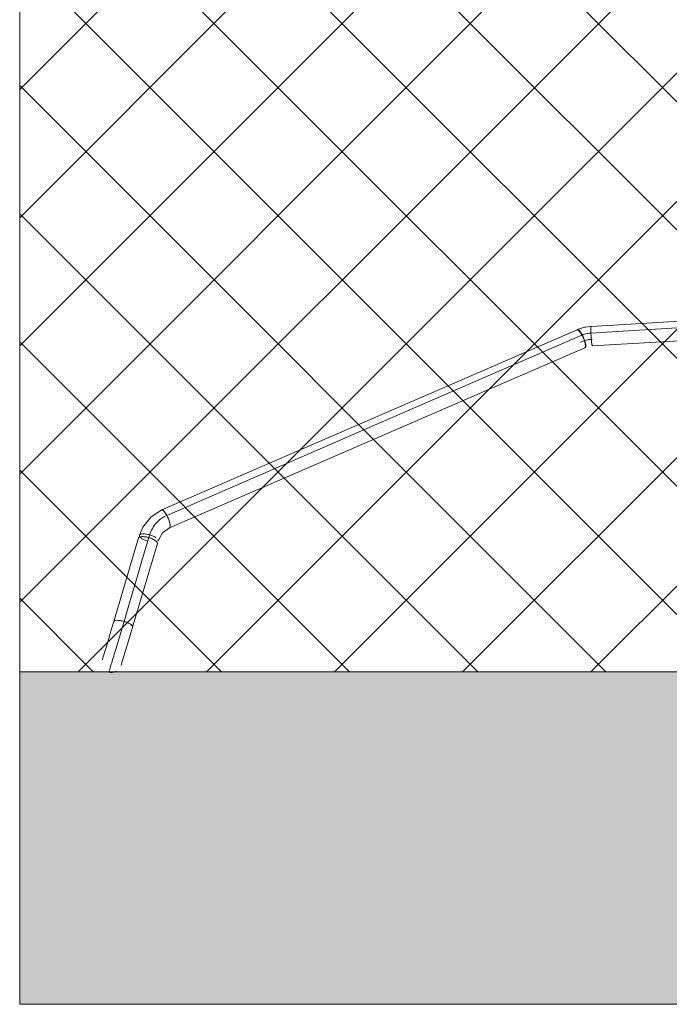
# Model space of a CAD drawing. Header units: millimetres. Extents: x -6769 to -5297, y 160 to 6644.
# Tile 11 of 15: x -6336 to -6293, y 6545 to 6610. Entities that reach past the tile are written whole.
import ezdxf

# ---------------------------------------------------------------- set-up
doc = ezdxf.new("R2010")
doc.units = ezdxf.units.MM
doc.layers.add('A-ANNO-DIMS', color=7, linetype='Continuous', lineweight=9, true_color=0x5b5b5b)
doc.layers.add('A-DETL-GENF', color=7, linetype='Continuous', lineweight=9)
doc.layers.add('E-LITE-EQPM', color=7, linetype='Continuous', lineweight=20)

# ---------------------------------------------------------------- blocks, each defined once
blk = doc.blocks.new('43703_GLB - 43701 TROOP-3 white recessed lamp-669899-Planta_PDF')
at = {"lineweight": 9}
for p, q in [((-3254.376, 6591.271), (-3275.801, 6589.982)), ((-3276.728, 6589.754), (-3304.218, 6577.835)), ((-3276.728, 6589.754), (-3276.763, 6589.739)), ((-3276.225, 6589.922), (-3276.165, 6589.931)), ((-3275.723, 6588.686), (-3254.297, 6589.975)), ((-3303.706, 6576.643), (-3276.216, 6588.562)), ((-3286.816, 6585.38), (-3286.819, 6585.379)), ((-3304.253, 6577.813), (-3304.218, 6577.835)), ((-3305.473, 6576.703), (-3305.47, 6576.707)), ((-3305.076, 6575.999), (-3305.021, 6576.184)), ((-3305.755, 6575.985), (-3307.403, 6570.444)), ((-3306.162, 6570.075), (-3304.514, 6575.616)), ((-3308.102, 6568.092), (-3308.098, 6568.105))]:
    blk.add_line(p, q, dxfattribs=at)
at = {"lineweight": 9, "flags": 128}
for points in [[(-3275.806, 6589.543), (-3270.45, 6589.865), (-3265.093, 6590.187), (-3259.737, 6590.509), (-3254.381, 6590.831)], [(-3254.381, 6590.831), (-3259.737, 6590.509), (-3265.093, 6590.187), (-3270.45, 6589.865), (-3275.806, 6589.543)], [(-3276.694, 6589.769), (-3276.225, 6589.922), (-3275.801, 6589.982)], [(-3276.399, 6589.395), (-3283.271, 6586.415), (-3290.144, 6583.435), (-3297.016, 6580.455), (-3303.889, 6577.475)], [(-3303.889, 6577.475), (-3297.016, 6580.455), (-3290.144, 6583.435), (-3283.271, 6586.415), (-3276.399, 6589.395)], [(-3305.704, 6576.158), (-3305.473, 6576.703), (-3304.923, 6577.385), (-3304.218, 6577.835)], [(-3304.463, 6575.789), (-3304.167, 6576.314), (-3303.706, 6576.643)], [(-3306.723, 6570.458), (-3306.311, 6571.844), (-3305.899, 6573.229), (-3305.488, 6574.614), (-3305.076, 6575.999)], [(-3305.076, 6575.999), (-3305.488, 6574.614), (-3305.899, 6573.229), (-3306.311, 6571.844), (-3306.723, 6570.458)], [(-3308.155, 6567.914), (-3308.139, 6567.969), (-3308.098, 6568.105), (-3307.973, 6568.527), (-3307.845, 6568.956), (-3307.737, 6569.319), (-3307.564, 6569.903), (-3307.403, 6570.444)], [(-3306.914, 6567.545), (-3306.898, 6567.6), (-3306.857, 6567.736), (-3306.732, 6568.158), (-3306.604, 6568.587), (-3306.496, 6568.95), (-3306.323, 6569.534), (-3306.162, 6570.075)]]:
    blk.add_lwpolyline(points, dxfattribs=at)
at = {"lineweight": 9}
blk.add_ellipse((-3306.046, 6572.735), major_axis=(3.037, 10.214), ratio=0.000002, start_param=5.03769, end_param=5.056857, dxfattribs=at)
for points, knots in [([(-3276.399, 6589.395), (-3276.5, 6589.586), (-3276.674, 6589.801), (-3276.75, 6589.749), (-3276.763, 6589.707)], [-0.5, -0.5, -0.5, -0.5, -0.3333333, -0.25, -0.25, -0.25, -0.25]), ([(-3275.788, 6589.946), (-3275.796, 6589.983), (-3275.816, 6590.013), (-3275.815, 6589.756), (-3275.806, 6589.543)], [0.25, 0.25, 0.25, 0.25, 0.3333333, 0.5, 0.5, 0.5, 0.5]), ([(-3304.253, 6577.788), (-3304.24, 6577.83), (-3304.164, 6577.882), (-3303.99, 6577.666), (-3303.889, 6577.475)], [0.25, 0.25, 0.25, 0.25, 0.3333333, 0.5, 0.5, 0.5, 0.5]), ([(-3305.076, 6575.999), (-3305.291, 6576.064), (-3305.633, 6576.1), (-3305.745, 6576.02), (-3305.755, 6575.985)], [-0.5, -0.5, -0.5, -0.5, -0.3333333, -0.2500009, -0.2500009, -0.2500009, -0.2500009]), ([(-3304.514, 6575.616), (-3304.504, 6575.651), (-3304.554, 6575.779), (-3304.86, 6575.935), (-3305.076, 6575.999)], [-0.25, -0.25, -0.25, -0.25, -0.1666667, 0, 0, 0, 0]), ([(-3307.403, 6570.444), (-3307.393, 6570.479), (-3307.281, 6570.559), (-3306.939, 6570.522), (-3306.723, 6570.458)], [0.2500009, 0.2500009, 0.2500009, 0.2500009, 0.3333333, 0.5, 0.5, 0.5, 0.5]), ([(-3306.723, 6570.458), (-3306.507, 6570.394), (-3306.201, 6570.238), (-3306.152, 6570.11), (-3306.162, 6570.075)], [0, 0, 0, 0, 0.1666667, 0.25, 0.25, 0.25, 0.25])]:
    blk.add_open_spline(points, degree=3, knots=knots, dxfattribs=at)
for points in [[(-3276.688, 6589.754), (-3276.725, 6589.766), (-3276.75, 6589.749), (-3276.763, 6589.707)], [(-3276.726, 6589.723), (-3276.718, 6589.754), (-3276.687, 6589.789), (-3276.601, 6589.742), (-3276.489, 6589.608), (-3276.411, 6589.478), (-3276.373, 6589.406)], [(-3276.726, 6589.723), (-3276.718, 6589.754), (-3276.702, 6589.771), (-3276.68, 6589.772)], [(-3275.806, 6589.543), (-3275.809, 6589.623), (-3275.814, 6589.771), (-3275.813, 6589.931), (-3275.804, 6589.999), (-3275.794, 6589.974), (-3275.788, 6589.946)], [(-3275.812, 6589.915), (-3275.81, 6589.953), (-3275.804, 6589.999), (-3275.794, 6589.974), (-3275.788, 6589.946)], [(-3275.788, 6589.946), (-3275.796, 6589.983), (-3275.802, 6589.993), (-3275.807, 6589.971)], [(-3276.255, 6588.562), (-3276.183, 6588.538), (-3276.124, 6588.727), (-3276.297, 6589.204), (-3276.399, 6589.395)], [(-3275.806, 6589.543), (-3275.894, 6589.538), (-3276.078, 6589.512), (-3276.274, 6589.449), (-3276.373, 6589.406)], [(-3276.373, 6589.406), (-3276.274, 6589.449), (-3276.078, 6589.512), (-3275.894, 6589.538), (-3275.806, 6589.543)], [(-3276.373, 6589.406), (-3276.335, 6589.334), (-3276.264, 6589.177), (-3276.181, 6588.941), (-3276.138, 6588.741), (-3276.142, 6588.609), (-3276.173, 6588.575), (-3276.195, 6588.574)], [(-3276.115, 6589.068), (-3275.982, 6589.099), (-3275.849, 6589.118), (-3275.718, 6589.126)], [(-3275.713, 6588.753), (-3275.714, 6588.715), (-3275.72, 6588.67), (-3275.735, 6588.708), (-3275.755, 6588.834), (-3275.775, 6589.04), (-3275.793, 6589.292), (-3275.803, 6589.463), (-3275.806, 6589.543)], [(-3275.806, 6589.543), (-3275.797, 6589.33), (-3275.761, 6588.821), (-3275.726, 6588.654), (-3275.717, 6588.698)], [(-3276.115, 6589.068), (-3276.247, 6589.037), (-3276.377, 6588.994), (-3276.502, 6588.94)], [(-3276.255, 6588.562), (-3276.219, 6588.55), (-3276.194, 6588.567), (-3276.181, 6588.609)], [(-3276.149, 6588.623), (-3276.158, 6588.592), (-3276.173, 6588.575), (-3276.195, 6588.574)], [(-3275.713, 6588.753), (-3275.714, 6588.715), (-3275.72, 6588.67), (-3275.73, 6588.695), (-3275.736, 6588.723)], [(-3275.736, 6588.723), (-3275.728, 6588.686), (-3275.722, 6588.676), (-3275.717, 6588.698)], [(-3305.021, 6576.184), (-3304.933, 6576.48), (-3304.631, 6577.013), (-3304.154, 6577.36), (-3303.889, 6577.475)], [(-3303.889, 6577.475), (-3304.154, 6577.36), (-3304.631, 6577.013), (-3304.933, 6576.48), (-3305.021, 6576.184)], [(-3304.253, 6577.788), (-3304.24, 6577.83), (-3304.215, 6577.847), (-3304.178, 6577.835)], [(-3303.889, 6577.475), (-3303.927, 6577.547), (-3304.007, 6577.677), (-3304.121, 6577.81), (-3304.21, 6577.855), (-3304.243, 6577.819), (-3304.253, 6577.788)], [(-3304.203, 6577.839), (-3304.227, 6577.837), (-3304.243, 6577.819), (-3304.253, 6577.788)], [(-3303.72, 6576.639), (-3303.697, 6576.641), (-3303.664, 6576.676), (-3303.656, 6576.809), (-3303.697, 6577.01), (-3303.779, 6577.247), (-3303.851, 6577.404), (-3303.889, 6577.475)], [(-3303.889, 6577.475), (-3303.787, 6577.284), (-3303.614, 6576.808), (-3303.673, 6576.618), (-3303.745, 6576.643)], [(-3305.755, 6575.985), (-3305.748, 6576.011), (-3305.702, 6576.054), (-3305.544, 6576.079), (-3305.322, 6576.06), (-3305.157, 6576.024), (-3305.076, 6575.999)], [(-3305.479, 6576.253), (-3305.543, 6576.251), (-3305.649, 6576.233), (-3305.719, 6576.163), (-3305.699, 6576.067), (-3305.58, 6575.956), (-3305.385, 6575.848), (-3305.227, 6575.788), (-3305.146, 6575.764)], [(-3305.634, 6576.226), (-3305.672, 6576.209), (-3305.696, 6576.186), (-3305.704, 6576.158)], [(-3305.704, 6576.158), (-3305.696, 6576.186), (-3305.672, 6576.209), (-3305.634, 6576.226)], [(-3305.479, 6576.253), (-3305.416, 6576.255), (-3305.267, 6576.245), (-3305.102, 6576.208), (-3305.021, 6576.184)], [(-3304.599, 6575.991), (-3304.651, 6576.028), (-3304.781, 6576.1), (-3304.94, 6576.16), (-3305.021, 6576.184)], [(-3304.789, 6576.097), (-3304.716, 6576.064), (-3304.651, 6576.028), (-3304.599, 6575.991)], [(-3303.671, 6576.69), (-3303.684, 6576.648), (-3303.709, 6576.631), (-3303.745, 6576.643)], [(-3303.72, 6576.639), (-3303.697, 6576.641), (-3303.68, 6576.659), (-3303.671, 6576.69)], [(-3305.076, 6575.999), (-3304.995, 6575.975), (-3304.836, 6575.916), (-3304.64, 6575.81), (-3304.521, 6575.703), (-3304.507, 6575.642), (-3304.514, 6575.616)], [(-3304.463, 6575.789), (-3304.455, 6575.817), (-3304.461, 6575.849), (-3304.484, 6575.884)], [(-3304.484, 6575.884), (-3304.461, 6575.849), (-3304.455, 6575.817), (-3304.463, 6575.789)], [(-3306.723, 6570.458), (-3306.836, 6570.078), (-3307.081, 6569.256), (-3307.422, 6568.108), (-3307.662, 6567.3), (-3307.72, 6567.107), (-3307.72, 6567.106)], [(-3307.72, 6567.106), (-3307.72, 6567.107), (-3307.662, 6567.3), (-3307.422, 6568.108), (-3307.081, 6569.256), (-3306.836, 6570.078), (-3306.723, 6570.458)], [(-3307.181, 6570.53), (-3307.244, 6570.529), (-3307.35, 6570.513), (-3307.395, 6570.47), (-3307.403, 6570.444)], [(-3306.723, 6570.458), (-3306.804, 6570.482), (-3306.969, 6570.519), (-3307.117, 6570.531), (-3307.181, 6570.53)], [(-3306.162, 6570.075), (-3306.154, 6570.101), (-3306.168, 6570.162), (-3306.288, 6570.269), (-3306.484, 6570.375), (-3306.642, 6570.434), (-3306.723, 6570.458)], [(-3307.225, 6567.16), (-3307.375, 6567.08), (-3307.558, 6567.058), (-3307.72, 6567.106)], [(-3307.72, 6567.106), (-3307.639, 6567.082), (-3307.467, 6567.069), (-3307.3, 6567.12), (-3307.225, 6567.16)]]:
    blk.add_open_spline(points, degree=3, dxfattribs=at)

msp = doc.modelspace()

# ---------------------------------------------------------------- hatches: boundary and pattern name
at = {"layer": 'A-DETL-GENF', "true_color": 0xaaaaaa}
h = msp.add_hatch(dxfattribs=at)
h.set_pattern_fill('FP_1', color=253, style=0, pattern_type=2)
h.set_pattern_definition([(45, (-3022.461, 0), (-4.2426407, 4.2426407), []), (135, (-3022.461, 0), (-4.2426407, -4.2426407), [])])
h.paths.add_polyline_path([(-5996.881, 6567.111), (-5957.192, 6567.111), (-5957.192, 6644.12), (-6336.092, 6644.12), (-6336.092, 6567.111), (-6271.65, 6567.111), (-6271.65, 6615.296), (-6021.65, 6615.296), (-6021.65, 6567.111)])
at = {"layer": 'A-DETL-GENF', "true_color": 0xf0f0f0}
h = msp.add_hatch(color=7, dxfattribs=at)
h.paths.add_polyline_path([(-6295.292, 6545.111), (-6271.65, 6545.111), (-6271.65, 6567.111), (-6336.092, 6567.111), (-6336.092, 6545.111)])
h.paths.add_polyline_path([(-6021.65, 6545.111), (-5957.192, 6545.111), (-5957.192, 6567.111), (-6021.65, 6567.111), (-6021.65, 6552.725)])

# ---------------------------------------------------------------- linework, layer by layer
at = {"layer": 'A-ANNO-DIMS', "color": 9, "true_color": 0xc8c8c8}
msp.add_line((-6336.092, 6644.12), (-6336.092, 6567.111), dxfattribs=at)
at = {"layer": 'E-LITE-EQPM'}
for p, q in [((-6271.65, 6567.111), (-6336.092, 6567.111)), ((-6336.092, 6567.111), (-6336.092, 6545.111)), ((-6336.092, 6545.111), (-6271.65, 6545.111))]:
    msp.add_line(p, q, dxfattribs=at)

# ---------------------------------------------------------------- block references
msp.add_blockref('43703_GLB - 43701 TROOP-3 white recessed lamp-669899-Planta_PDF', (-3022.461, 0), dxfattribs=at)

doc.saveas('drawing.dxf')
